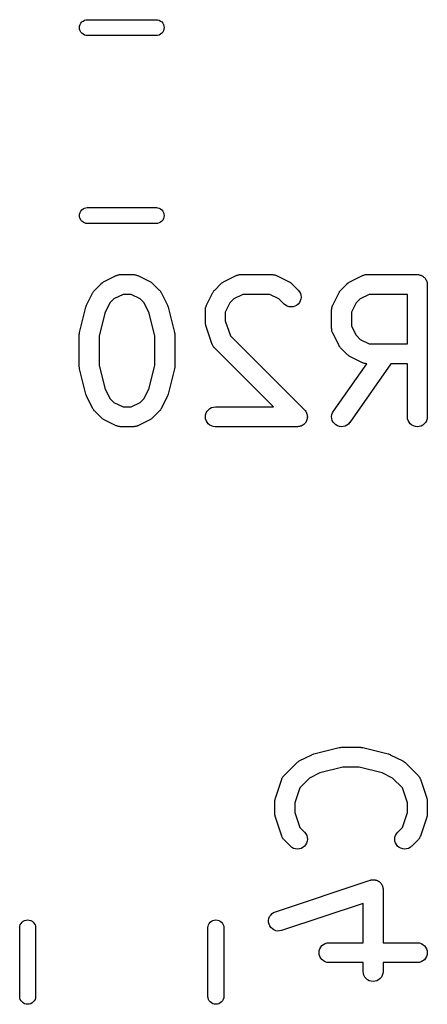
# Model space of a CAD drawing. Extents: x 0.77 to 5.19, y -2.29 to -0.61.
# Tile 15 of 41: x 0.77 to 0.89, y -1.01 to -0.72. Entities that reach past the tile are written whole.
import ezdxf

# ---------------------------------------------------------------- set-up
doc = ezdxf.new("R2010")
doc.units = 0
doc.header["$MEASUREMENT"] = 0
doc.layers.add('BLACK', color=7, linetype='CONTINUOUS')

msp = doc.modelspace()

# ---------------------------------------------------------------- linework, layer by layer
at = {"layer": 'BLACK', "linetype": 'CONTINUOUS'}
for p, q in [((0.787846, -0.720729), (0.788141, -0.720369)), ((0.788141, -0.720369), (0.788501, -0.720074)), ((0.788501, -0.720074), (0.788911, -0.719854)), ((0.788911, -0.719854), (0.789357, -0.719719)), ((0.789357, -0.719719), (0.789704, -0.719685)), ((0.789704, -0.719685), (0.810296, -0.719685)), ((0.810296, -0.719685), (0.810643, -0.719719)), ((0.810643, -0.719719), (0.811089, -0.719854)), ((0.811089, -0.719854), (0.811499, -0.720074)), ((0.811499, -0.720074), (0.811859, -0.720369)), ((0.811859, -0.720369), (0.812154, -0.720729)), ((0.787446, -0.722047), (0.787492, -0.721584)), ((0.787492, -0.72251), (0.787446, -0.722047)), ((0.787492, -0.721584), (0.787627, -0.721139)), ((0.787627, -0.722956), (0.787492, -0.72251)), ((0.787627, -0.721139), (0.787846, -0.720729)), ((0.787846, -0.723366), (0.787627, -0.722956)), ((0.788141, -0.723726), (0.787846, -0.723366)), ((0.812154, -0.723366), (0.811859, -0.723726)), ((0.812154, -0.720729), (0.812373, -0.721139)), ((0.812373, -0.722956), (0.812154, -0.723366)), ((0.812373, -0.721139), (0.812508, -0.721584)), ((0.812508, -0.72251), (0.812373, -0.722956)), ((0.812508, -0.721584), (0.812554, -0.722047)), ((0.812554, -0.722047), (0.812508, -0.72251)), ((0.788501, -0.724021), (0.788141, -0.723726)), ((0.788911, -0.72424), (0.788501, -0.724021)), ((0.789357, -0.724375), (0.788911, -0.72424)), ((0.789704, -0.724409), (0.789357, -0.724375)), ((0.810296, -0.724409), (0.789704, -0.724409)), ((0.810643, -0.724375), (0.810296, -0.724409)), ((0.811089, -0.72424), (0.810643, -0.724375)), ((0.811499, -0.724021), (0.811089, -0.72424)), ((0.811859, -0.723726), (0.811499, -0.724021)), ((0.788141, -0.776274), (0.788501, -0.775979)), ((0.788501, -0.775979), (0.788911, -0.77576)), ((0.788911, -0.77576), (0.789357, -0.775625)), ((0.789357, -0.775625), (0.789704, -0.775591)), ((0.789704, -0.775591), (0.810296, -0.775591)), ((0.810296, -0.775591), (0.810643, -0.775625)), ((0.810643, -0.775625), (0.811089, -0.77576)), ((0.811089, -0.77576), (0.811499, -0.775979)), ((0.811499, -0.775979), (0.811859, -0.776274)), ((0.787446, -0.777953), (0.787492, -0.77749)), ((0.787492, -0.778416), (0.787446, -0.777953)), ((0.787492, -0.77749), (0.787627, -0.777044)), ((0.787627, -0.778861), (0.787492, -0.778416)), ((0.787627, -0.777044), (0.787846, -0.776634)), ((0.787846, -0.779271), (0.787627, -0.778861)), ((0.787846, -0.776634), (0.788141, -0.776274)), ((0.811859, -0.776274), (0.812154, -0.776634)), ((0.812154, -0.776634), (0.812373, -0.777044)), ((0.812373, -0.778861), (0.812154, -0.779271)), ((0.812373, -0.777044), (0.812508, -0.77749)), ((0.812508, -0.778416), (0.812373, -0.778861)), ((0.812508, -0.77749), (0.812554, -0.777953)), ((0.812554, -0.777953), (0.812508, -0.778416)), ((0.788141, -0.779631), (0.787846, -0.779271)), ((0.788501, -0.779926), (0.788141, -0.779631)), ((0.788911, -0.780146), (0.788501, -0.779926)), ((0.789357, -0.780281), (0.788911, -0.780146)), ((0.789704, -0.780315), (0.789357, -0.780281)), ((0.810296, -0.780315), (0.789704, -0.780315)), ((0.810643, -0.780281), (0.810296, -0.780315)), ((0.811089, -0.780146), (0.810643, -0.780281)), ((0.811499, -0.779926), (0.811089, -0.780146)), ((0.811859, -0.779631), (0.811499, -0.779926)), ((0.812154, -0.779271), (0.811859, -0.779631)), ((0.794622, -0.797674), (0.798372, -0.795799)), ((0.798372, -0.795799), (0.798409, -0.795781)), ((0.798409, -0.795781), (0.798491, -0.795751)), ((0.798491, -0.795751), (0.798567, -0.79571)), ((0.798567, -0.79571), (0.798761, -0.795652)), ((0.798761, -0.795652), (0.79895, -0.795582)), ((0.79895, -0.795582), (0.799036, -0.795569)), ((0.799036, -0.795569), (0.799119, -0.795544)), ((0.799119, -0.795544), (0.79932, -0.795524)), ((0.79932, -0.795524), (0.799519, -0.795492)), ((0.799519, -0.795492), (0.799606, -0.795496)), ((0.799606, -0.795496), (0.799693, -0.795487)), ((0.799693, -0.795487), (0.803442, -0.795487)), ((0.803442, -0.795487), (0.803483, -0.795488)), ((0.803483, -0.795488), (0.80357, -0.795497)), ((0.80357, -0.795497), (0.803657, -0.795495)), ((0.803657, -0.795495), (0.803856, -0.795529)), ((0.803856, -0.795529), (0.804056, -0.795552)), ((0.804056, -0.795552), (0.804139, -0.795578)), ((0.804139, -0.795578), (0.804224, -0.795593)), ((0.804224, -0.795593), (0.804413, -0.795665)), ((0.804413, -0.795665), (0.804605, -0.795726)), ((0.804605, -0.795726), (0.804681, -0.795768)), ((0.804681, -0.795768), (0.804763, -0.795799)), ((0.804763, -0.795799), (0.808512, -0.797674)), ((0.830243, -0.797674), (0.833993, -0.795799)), ((0.833993, -0.795799), (0.83403, -0.795781)), ((0.83403, -0.795781), (0.834111, -0.795751)), ((0.834111, -0.795751), (0.834188, -0.79571)), ((0.834188, -0.79571), (0.834381, -0.795652)), ((0.834381, -0.795652), (0.83457, -0.795582)), ((0.83457, -0.795582), (0.834656, -0.795569)), ((0.834656, -0.795569), (0.83474, -0.795544)), ((0.83474, -0.795544), (0.834941, -0.795524)), ((0.834941, -0.795524), (0.83514, -0.795492)), ((0.83514, -0.795492), (0.835227, -0.795496)), ((0.835227, -0.795496), (0.835313, -0.795487)), ((0.835313, -0.795487), (0.844687, -0.795487)), ((0.844687, -0.795487), (0.844728, -0.795488)), ((0.844728, -0.795488), (0.844815, -0.795497)), ((0.844815, -0.795497), (0.844901, -0.795495)), ((0.844901, -0.795495), (0.8451, -0.795529)), ((0.8451, -0.795529), (0.845301, -0.795552)), ((0.845301, -0.795552), (0.845383, -0.795578)), ((0.845383, -0.795578), (0.845469, -0.795593)), ((0.845469, -0.795593), (0.845658, -0.795665)), ((0.845658, -0.795665), (0.84585, -0.795726)), ((0.84585, -0.795726), (0.845926, -0.795768)), ((0.845926, -0.795768), (0.846007, -0.795799)), ((0.846007, -0.795799), (0.849757, -0.797674)), ((0.867738, -0.797674), (0.871488, -0.795799)), ((0.871488, -0.795799), (0.871525, -0.795781)), ((0.871525, -0.795781), (0.871607, -0.795751)), ((0.871607, -0.795751), (0.871683, -0.79571)), ((0.871683, -0.79571), (0.871876, -0.795652)), ((0.871876, -0.795652), (0.872066, -0.795582)), ((0.872066, -0.795582), (0.872151, -0.795569)), ((0.872151, -0.795569), (0.872235, -0.795544)), ((0.872235, -0.795544), (0.872436, -0.795524)), ((0.872436, -0.795524), (0.872635, -0.795492)), ((0.872635, -0.795492), (0.872722, -0.795496)), ((0.872722, -0.795496), (0.872808, -0.795487)), ((0.872808, -0.795487), (0.887806, -0.795487)), ((0.887806, -0.795487), (0.887827, -0.795488)), ((0.887827, -0.795488), (0.887827, -0.795487)), ((0.887827, -0.795487), (0.887828, -0.795488)), ((0.887828, -0.795488), (0.887848, -0.795488)), ((0.887848, -0.795488), (0.888125, -0.795519)), ((0.888125, -0.795519), (0.8884, -0.795548)), ((0.8884, -0.795548), (0.88841, -0.795551)), ((0.88841, -0.795551), (0.88842, -0.795552)), ((0.88842, -0.795552), (0.888684, -0.795636)), ((0.888684, -0.795636), (0.888951, -0.795718)), ((0.888951, -0.795718), (0.88896, -0.795723)), ((0.88896, -0.795723), (0.88897, -0.795726)), ((0.88897, -0.795726), (0.889214, -0.795861)), ((0.889214, -0.795861), (0.889458, -0.795992)), ((0.889458, -0.795992), (0.889466, -0.795999)), ((0.889466, -0.795999), (0.889475, -0.796004)), ((0.889475, -0.796004), (0.889688, -0.796183)), ((0.889688, -0.796183), (0.889902, -0.79636)), ((0.889902, -0.79636), (0.889908, -0.796368)), ((0.889908, -0.796368), (0.889916, -0.796374)), ((0.889916, -0.796374), (0.890089, -0.796589)), ((0.890089, -0.796589), (0.890266, -0.796806)), ((0.79198, -0.800102), (0.793855, -0.798227)), ((0.793855, -0.798227), (0.793884, -0.798198)), ((0.793884, -0.798198), (0.794014, -0.798095)), ((0.794014, -0.798095), (0.794135, -0.797981)), ((0.794135, -0.797981), (0.794239, -0.797915)), ((0.794239, -0.797915), (0.794335, -0.797839)), ((0.794335, -0.797839), (0.794482, -0.797762)), ((0.794482, -0.797762), (0.794622, -0.797674)), ((0.808512, -0.797674), (0.808549, -0.797693)), ((0.808549, -0.797693), (0.808688, -0.797783)), ((0.808688, -0.797783), (0.808834, -0.797861)), ((0.808834, -0.797861), (0.808929, -0.797939)), ((0.808929, -0.797939), (0.809032, -0.798006)), ((0.809032, -0.798006), (0.809151, -0.798122)), ((0.809151, -0.798122), (0.809279, -0.798227)), ((0.809279, -0.798227), (0.811154, -0.800102)), ((0.827601, -0.800102), (0.829476, -0.798227)), ((0.829476, -0.798227), (0.829505, -0.798198)), ((0.829505, -0.798198), (0.829635, -0.798095)), ((0.829635, -0.798095), (0.829755, -0.797981)), ((0.829755, -0.797981), (0.829859, -0.797915)), ((0.829859, -0.797915), (0.829955, -0.797839)), ((0.829955, -0.797839), (0.830102, -0.797762)), ((0.830102, -0.797762), (0.830243, -0.797674)), ((0.849757, -0.797674), (0.849794, -0.797693)), ((0.849794, -0.797693), (0.849933, -0.797783)), ((0.849933, -0.797783), (0.850079, -0.797861)), ((0.850079, -0.797861), (0.850174, -0.797939)), ((0.850174, -0.797939), (0.850277, -0.798006)), ((0.850277, -0.798006), (0.850396, -0.798122)), ((0.850396, -0.798122), (0.850524, -0.798227)), ((0.850524, -0.798227), (0.852399, -0.800102)), ((0.865096, -0.800102), (0.866971, -0.798227)), ((0.866971, -0.798227), (0.867, -0.798198)), ((0.867, -0.798198), (0.86713, -0.798095)), ((0.86713, -0.798095), (0.86725, -0.797981)), ((0.86725, -0.797981), (0.867355, -0.797915)), ((0.867355, -0.797915), (0.867451, -0.797839)), ((0.867451, -0.797839), (0.867598, -0.797762)), ((0.867598, -0.797762), (0.867738, -0.797674)), ((0.890266, -0.796806), (0.890271, -0.796815)), ((0.890271, -0.796815), (0.890277, -0.796823)), ((0.890277, -0.796823), (0.890406, -0.797069)), ((0.890406, -0.797069), (0.890536, -0.797315)), ((0.890536, -0.797315), (0.890539, -0.797325)), ((0.890539, -0.797325), (0.890544, -0.797334)), ((0.890544, -0.797334), (0.890623, -0.797601)), ((0.890623, -0.797601), (0.890703, -0.797867)), ((0.890703, -0.797867), (0.890704, -0.797877)), ((0.890704, -0.797877), (0.890707, -0.797887)), ((0.890707, -0.797887), (0.890732, -0.798162)), ((0.890732, -0.798162), (0.890759, -0.79844)), ((0.890759, -0.79844), (0.890759, -0.83781)), ((0.789552, -0.804619), (0.791427, -0.800869)), ((0.791427, -0.800869), (0.791446, -0.800832)), ((0.791446, -0.800832), (0.791536, -0.800693)), ((0.791536, -0.800693), (0.791615, -0.800547)), ((0.791615, -0.800547), (0.791693, -0.800452)), ((0.791693, -0.800452), (0.791759, -0.800349)), ((0.791759, -0.800349), (0.791875, -0.80023)), ((0.791875, -0.80023), (0.79198, -0.800102)), ((0.80039, -0.801393), (0.797692, -0.802742)), ((0.802745, -0.801393), (0.80039, -0.801393)), ((0.805442, -0.802742), (0.802745, -0.801393)), ((0.811154, -0.800102), (0.811183, -0.800131)), ((0.811183, -0.800131), (0.811287, -0.800261)), ((0.811287, -0.800261), (0.811401, -0.800381)), ((0.811401, -0.800381), (0.811466, -0.800486)), ((0.811466, -0.800486), (0.811543, -0.800582)), ((0.811543, -0.800582), (0.811619, -0.800729)), ((0.811619, -0.800729), (0.811707, -0.800869)), ((0.811707, -0.800869), (0.813582, -0.804619)), ((0.825173, -0.804619), (0.827048, -0.800869)), ((0.827048, -0.800869), (0.827066, -0.800832)), ((0.827066, -0.800832), (0.827157, -0.800693)), ((0.827157, -0.800693), (0.827235, -0.800547)), ((0.827235, -0.800547), (0.827313, -0.800452)), ((0.827313, -0.800452), (0.82738, -0.800349)), ((0.82738, -0.800349), (0.827496, -0.80023)), ((0.827496, -0.80023), (0.827601, -0.800102)), ((0.83601, -0.801393), (0.833313, -0.802742)), ((0.84399, -0.801393), (0.83601, -0.801393)), ((0.846687, -0.802742), (0.84399, -0.801393)), ((0.852399, -0.800102), (0.852428, -0.800131)), ((0.852428, -0.800131), (0.852788, -0.800582)), ((0.852788, -0.800582), (0.853053, -0.801093)), ((0.853053, -0.801093), (0.853214, -0.801647)), ((0.853264, -0.802221), (0.853201, -0.802794)), ((0.853214, -0.801647), (0.853264, -0.802221)), ((0.862668, -0.804619), (0.864543, -0.800869)), ((0.864543, -0.800869), (0.864562, -0.800832)), ((0.864562, -0.800832), (0.864652, -0.800693)), ((0.864652, -0.800693), (0.86473, -0.800547)), ((0.86473, -0.800547), (0.864808, -0.800452)), ((0.864808, -0.800452), (0.864875, -0.800349)), ((0.864875, -0.800349), (0.864991, -0.80023)), ((0.864991, -0.80023), (0.865096, -0.800102)), ((0.873505, -0.801393), (0.870808, -0.802742)), ((0.884854, -0.801393), (0.873505, -0.801393)), ((0.884854, -0.81611), (0.884854, -0.801393)), ((0.787454, -0.812722), (0.789329, -0.805223)), ((0.789329, -0.805223), (0.789339, -0.805183)), ((0.789339, -0.805183), (0.789344, -0.80517)), ((0.789344, -0.80517), (0.789346, -0.805157)), ((0.789346, -0.805157), (0.789445, -0.8049)), ((0.789445, -0.8049), (0.78954, -0.804643)), ((0.78954, -0.804643), (0.789548, -0.804632)), ((0.789548, -0.804632), (0.789552, -0.804619)), ((0.796495, -0.803939), (0.794979, -0.80697)), ((0.797692, -0.802742), (0.796495, -0.803939)), ((0.80664, -0.803939), (0.805442, -0.802742)), ((0.808155, -0.80697), (0.80664, -0.803939)), ((0.813582, -0.804619), (0.8136, -0.804656)), ((0.8136, -0.804656), (0.813605, -0.804669)), ((0.813605, -0.804669), (0.813612, -0.80468)), ((0.813612, -0.80468), (0.813705, -0.80494)), ((0.813705, -0.80494), (0.813799, -0.805197)), ((0.813799, -0.805197), (0.813801, -0.80521)), ((0.813801, -0.80521), (0.813806, -0.805223)), ((0.813806, -0.805223), (0.81568, -0.812722)), ((0.824903, -0.805526), (0.824926, -0.805325)), ((0.824926, -0.805325), (0.824952, -0.805243)), ((0.824952, -0.805243), (0.824967, -0.805157)), ((0.824967, -0.805157), (0.825039, -0.804968)), ((0.825039, -0.804968), (0.8251, -0.804776)), ((0.8251, -0.804776), (0.825142, -0.8047)), ((0.825142, -0.8047), (0.825173, -0.804619)), ((0.832116, -0.803939), (0.830767, -0.806636)), ((0.833313, -0.802742), (0.832116, -0.803939)), ((0.848223, -0.804278), (0.846687, -0.802742)), ((0.848669, -0.804643), (0.848223, -0.804278)), ((0.849176, -0.804916), (0.848669, -0.804643)), ((0.849728, -0.805084), (0.849176, -0.804916)), ((0.850301, -0.805142), (0.849728, -0.805084)), ((0.850875, -0.805088), (0.850301, -0.805142)), ((0.851427, -0.804924), (0.850875, -0.805088)), ((0.851937, -0.804655), (0.851427, -0.804924)), ((0.852384, -0.804292), (0.851937, -0.804655)), ((0.852753, -0.803849), (0.852384, -0.804292)), ((0.853029, -0.803343), (0.852753, -0.803849)), ((0.853201, -0.802794), (0.853029, -0.803343)), ((0.862399, -0.805526), (0.862421, -0.805325)), ((0.862421, -0.805325), (0.862447, -0.805243)), ((0.862447, -0.805243), (0.862462, -0.805157)), ((0.862462, -0.805157), (0.862534, -0.804968)), ((0.862534, -0.804968), (0.862595, -0.804776)), ((0.862595, -0.804776), (0.862637, -0.8047)), ((0.862637, -0.8047), (0.862668, -0.804619)), ((0.869611, -0.803939), (0.868262, -0.806636)), ((0.870808, -0.802742), (0.869611, -0.803939)), ((0.794979, -0.80697), (0.793271, -0.813802)), ((0.809863, -0.813802), (0.808155, -0.80697)), ((0.824861, -0.805939), (0.824862, -0.805898)), ((0.824861, -0.809689), (0.824861, -0.805939)), ((0.824862, -0.805898), (0.824871, -0.805812)), ((0.824869, -0.805725), (0.824903, -0.805526)), ((0.824871, -0.805812), (0.824869, -0.805725)), ((0.830767, -0.806636), (0.830767, -0.80921)), ((0.862357, -0.805898), (0.862367, -0.805812)), ((0.862357, -0.805939), (0.862357, -0.805898)), ((0.862357, -0.811564), (0.862357, -0.805939)), ((0.862364, -0.805725), (0.862399, -0.805526)), ((0.862367, -0.805812), (0.862364, -0.805725)), ((0.868262, -0.806636), (0.868262, -0.810866)), ((0.824877, -0.809854), (0.824861, -0.809689)), ((0.82488, -0.81002), (0.824877, -0.809854)), ((0.824905, -0.81014), (0.82488, -0.81002)), ((0.824917, -0.810262), (0.824905, -0.81014)), ((0.824965, -0.810421), (0.824917, -0.810262)), ((0.825, -0.810583), (0.824965, -0.810421)), ((0.825013, -0.810623), (0.825, -0.810583)), ((0.826888, -0.816247), (0.825013, -0.810623)), ((0.830767, -0.80921), (0.83227, -0.813718)), ((0.868262, -0.810866), (0.869611, -0.813564)), ((0.787366, -0.813397), (0.787372, -0.813345)), ((0.787366, -0.813438), (0.787366, -0.813397)), ((0.787366, -0.822812), (0.787366, -0.813438)), ((0.78737, -0.813292), (0.787404, -0.813058)), ((0.787372, -0.813345), (0.78737, -0.813292)), ((0.787404, -0.813058), (0.78743, -0.812824)), ((0.78743, -0.812824), (0.787446, -0.812774)), ((0.787446, -0.812774), (0.787454, -0.812722)), ((0.793271, -0.813802), (0.793271, -0.822449)), ((0.809863, -0.822449), (0.809863, -0.813802)), ((0.81568, -0.812722), (0.81569, -0.812762)), ((0.81569, -0.812762), (0.815697, -0.812814)), ((0.815697, -0.812814), (0.815712, -0.812865)), ((0.815712, -0.812865), (0.815735, -0.8131)), ((0.815735, -0.8131), (0.815767, -0.813333)), ((0.815767, -0.813333), (0.815763, -0.813386)), ((0.815763, -0.813386), (0.815769, -0.813438)), ((0.815769, -0.813438), (0.815769, -0.822812)), ((0.83227, -0.813718), (0.854274, -0.835722)), ((0.862365, -0.81165), (0.862357, -0.811564)), ((0.862362, -0.811737), (0.862365, -0.81165)), ((0.862393, -0.811936), (0.862362, -0.811737)), ((0.862413, -0.812137), (0.862393, -0.811936)), ((0.862438, -0.812221), (0.862413, -0.812137)), ((0.862451, -0.812306), (0.862438, -0.812221)), ((0.862521, -0.812495), (0.862451, -0.812306)), ((0.862579, -0.812689), (0.862521, -0.812495)), ((0.86262, -0.812765), (0.862579, -0.812689)), ((0.86265, -0.812847), (0.86262, -0.812765)), ((0.862668, -0.812884), (0.86265, -0.812847)), ((0.864543, -0.816634), (0.862668, -0.812884)), ((0.869611, -0.813564), (0.870808, -0.814761)), ((0.826923, -0.816326), (0.826888, -0.816247)), ((0.826947, -0.81641), (0.826923, -0.816326)), ((0.82704, -0.816589), (0.826947, -0.81641)), ((0.827122, -0.816773), (0.82704, -0.816589)), ((0.827172, -0.816844), (0.827122, -0.816773)), ((0.827212, -0.816921), (0.827172, -0.816844)), ((0.827338, -0.817079), (0.827212, -0.816921)), ((0.827455, -0.817244), (0.827338, -0.817079)), ((0.864631, -0.816774), (0.864543, -0.816634)), ((0.864708, -0.816921), (0.864631, -0.816774)), ((0.864784, -0.817017), (0.864708, -0.816921)), ((0.86485, -0.817121), (0.864784, -0.817017)), ((0.870808, -0.814761), (0.873505, -0.81611)), ((0.873505, -0.81611), (0.884854, -0.81611)), ((0.827518, -0.817304), (0.827455, -0.817244)), ((0.827572, -0.817372), (0.827518, -0.817304)), ((0.827601, -0.817401), (0.827572, -0.817372)), ((0.845057, -0.834857), (0.827601, -0.817401)), ((0.864964, -0.817242), (0.86485, -0.817121)), ((0.865067, -0.817372), (0.864964, -0.817242)), ((0.865096, -0.817401), (0.865067, -0.817372)), ((0.866971, -0.819276), (0.865096, -0.817401)), ((0.867099, -0.819381), (0.866971, -0.819276)), ((0.867218, -0.819497), (0.867099, -0.819381)), ((0.867321, -0.819564), (0.867218, -0.819497)), ((0.867416, -0.819642), (0.867321, -0.819564)), ((0.867562, -0.81972), (0.867416, -0.819642)), ((0.867702, -0.81981), (0.867562, -0.81972)), ((0.867738, -0.819829), (0.867702, -0.81981)), ((0.871488, -0.821704), (0.867738, -0.819829)), ((0.787371, -0.822865), (0.787366, -0.822812)), ((0.787368, -0.822917), (0.787371, -0.822865)), ((0.787399, -0.82315), (0.787368, -0.822917)), ((0.793271, -0.822449), (0.794979, -0.829281)), ((0.808155, -0.829281), (0.809863, -0.822449)), ((0.815768, -0.822853), (0.815762, -0.822906)), ((0.815762, -0.822906), (0.815765, -0.822958)), ((0.815769, -0.822812), (0.815768, -0.822853)), ((0.86289, -0.836117), (0.872762, -0.822014)), ((0.87997, -0.822015), (0.867728, -0.839504)), ((0.871569, -0.821735), (0.871488, -0.821704)), ((0.871645, -0.821777), (0.871569, -0.821735)), ((0.871837, -0.821837), (0.871645, -0.821777)), ((0.872026, -0.82191), (0.871837, -0.821837)), ((0.872112, -0.821925), (0.872026, -0.82191)), ((0.872194, -0.821951), (0.872112, -0.821925)), ((0.872395, -0.821973), (0.872194, -0.821951)), ((0.872594, -0.822008), (0.872395, -0.821973)), ((0.872681, -0.822005), (0.872594, -0.822008)), ((0.872762, -0.822014), (0.872681, -0.822005)), ((0.884854, -0.822015), (0.87997, -0.822015)), ((0.884854, -0.83781), (0.884854, -0.822015)), ((0.787422, -0.823386), (0.787399, -0.82315)), ((0.787437, -0.823436), (0.787422, -0.823386)), ((0.787444, -0.823488), (0.787437, -0.823436)), ((0.787454, -0.823528), (0.787444, -0.823488)), ((0.789329, -0.831027), (0.787454, -0.823528)), ((0.81568, -0.823528), (0.813806, -0.831027)), ((0.815688, -0.823476), (0.81568, -0.823528)), ((0.815704, -0.823426), (0.815688, -0.823476)), ((0.81573, -0.823192), (0.815704, -0.823426)), ((0.815765, -0.822958), (0.81573, -0.823192)), ((0.789334, -0.83104), (0.789329, -0.831027)), ((0.789336, -0.831054), (0.789334, -0.83104)), ((0.789429, -0.831309), (0.789336, -0.831054)), ((0.789523, -0.83157), (0.789429, -0.831309)), ((0.78953, -0.831582), (0.789523, -0.83157)), ((0.789534, -0.831595), (0.78953, -0.831582)), ((0.789552, -0.831632), (0.789534, -0.831595)), ((0.791427, -0.835381), (0.789552, -0.831632)), ((0.794979, -0.829281), (0.796495, -0.832312)), ((0.80664, -0.832312), (0.808155, -0.829281)), ((0.813582, -0.831632), (0.811707, -0.835381)), ((0.813587, -0.831619), (0.813582, -0.831632)), ((0.813594, -0.831607), (0.813587, -0.831619)), ((0.81369, -0.831351), (0.813594, -0.831607)), ((0.813788, -0.831094), (0.81369, -0.831351)), ((0.813791, -0.83108), (0.813788, -0.831094)), ((0.813795, -0.831067), (0.813791, -0.83108)), ((0.813806, -0.831027), (0.813795, -0.831067)), ((0.796495, -0.832312), (0.797692, -0.833509)), ((0.797692, -0.833509), (0.80039, -0.834857)), ((0.802745, -0.834857), (0.805442, -0.833509)), ((0.805442, -0.833509), (0.80664, -0.832312)), ((0.791516, -0.835522), (0.791427, -0.835381)), ((0.791592, -0.835669), (0.791516, -0.835522)), ((0.791668, -0.835765), (0.791592, -0.835669)), ((0.791734, -0.835869), (0.791668, -0.835765)), ((0.791848, -0.83599), (0.791734, -0.835869)), ((0.791951, -0.836119), (0.791848, -0.83599)), ((0.79198, -0.836149), (0.791951, -0.836119)), ((0.793855, -0.838023), (0.79198, -0.836149)), ((0.80039, -0.834857), (0.802745, -0.834857)), ((0.811154, -0.836149), (0.809279, -0.838023)), ((0.81126, -0.83602), (0.811154, -0.836149)), ((0.811375, -0.835901), (0.81126, -0.83602)), ((0.811442, -0.835798), (0.811375, -0.835901)), ((0.81152, -0.835703), (0.811442, -0.835798)), ((0.811598, -0.835557), (0.81152, -0.835703)), ((0.811689, -0.835418), (0.811598, -0.835557)), ((0.811707, -0.835381), (0.811689, -0.835418)), ((0.824861, -0.83779), (0.824922, -0.837216)), ((0.824922, -0.837216), (0.825092, -0.836666)), ((0.825092, -0.836666), (0.825366, -0.836159)), ((0.825366, -0.836159), (0.825733, -0.835715)), ((0.825733, -0.835715), (0.82618, -0.835351)), ((0.82618, -0.835351), (0.826689, -0.83508)), ((0.826689, -0.83508), (0.82724, -0.834914)), ((0.82724, -0.834914), (0.827814, -0.834857)), ((0.827814, -0.834857), (0.845057, -0.834857)), ((0.854274, -0.835722), (0.854295, -0.835744)), ((0.854295, -0.835744), (0.854296, -0.835744)), ((0.854296, -0.835744), (0.854296, -0.835745)), ((0.854296, -0.835745), (0.854303, -0.835752)), ((0.854303, -0.835752), (0.854481, -0.835975)), ((0.854481, -0.835975), (0.854657, -0.836193)), ((0.854657, -0.836193), (0.854659, -0.836198)), ((0.854659, -0.836198), (0.854662, -0.836202)), ((0.854662, -0.836202), (0.854791, -0.836451)), ((0.854791, -0.836451), (0.854924, -0.836704)), ((0.854924, -0.836704), (0.854925, -0.836709)), ((0.854925, -0.836709), (0.854928, -0.836714)), ((0.854928, -0.836714), (0.855006, -0.836984)), ((0.855006, -0.836984), (0.855086, -0.837257)), ((0.855086, -0.837257), (0.855087, -0.837262)), ((0.855087, -0.837262), (0.855088, -0.837267)), ((0.855088, -0.837267), (0.855113, -0.837553)), ((0.855113, -0.837553), (0.855139, -0.837831)), ((0.862357, -0.837739), (0.862428, -0.837166)), ((0.862428, -0.837166), (0.862607, -0.836619)), ((0.862607, -0.836619), (0.86289, -0.836117)), ((0.793983, -0.838129), (0.793855, -0.838023)), ((0.794102, -0.838244), (0.793983, -0.838129)), ((0.794205, -0.838311), (0.794102, -0.838244)), ((0.7943, -0.838389), (0.794205, -0.838311)), ((0.794446, -0.838467), (0.7943, -0.838389)), ((0.794586, -0.838558), (0.794446, -0.838467)), ((0.794622, -0.838576), (0.794586, -0.838558)), ((0.798372, -0.840451), (0.794622, -0.838576)), ((0.798453, -0.840482), (0.798372, -0.840451)), ((0.798529, -0.840524), (0.798453, -0.840482)), ((0.804644, -0.840499), (0.804567, -0.84054)), ((0.804726, -0.840469), (0.804644, -0.840499)), ((0.804763, -0.840451), (0.804726, -0.840469)), ((0.808512, -0.838576), (0.804763, -0.840451)), ((0.808653, -0.838488), (0.808512, -0.838576)), ((0.8088, -0.838412), (0.808653, -0.838488)), ((0.808896, -0.838335), (0.8088, -0.838412)), ((0.809, -0.83827), (0.808896, -0.838335)), ((0.809121, -0.838156), (0.809, -0.83827)), ((0.80925, -0.838052), (0.809121, -0.838156)), ((0.809279, -0.838023), (0.80925, -0.838052)), ((0.824914, -0.838364), (0.824861, -0.83779)), ((0.825076, -0.838916), (0.824914, -0.838364)), ((0.825343, -0.839427), (0.825076, -0.838916)), ((0.825704, -0.839876), (0.825343, -0.839427)), ((0.826146, -0.840247), (0.825704, -0.839876)), ((0.826651, -0.840524), (0.826146, -0.840247)), ((0.853559, -0.840408), (0.853311, -0.84054)), ((0.853811, -0.840275), (0.853559, -0.840408)), ((0.853815, -0.840272), (0.853811, -0.840275)), ((0.85382, -0.84027), (0.853815, -0.840272)), ((0.854043, -0.840088), (0.85382, -0.84027)), ((0.854259, -0.839913), (0.854043, -0.840088)), ((0.854262, -0.839909), (0.854259, -0.839913)), ((0.854267, -0.839905), (0.854262, -0.839909)), ((0.85445, -0.839684), (0.854267, -0.839905)), ((0.854628, -0.83947), (0.85445, -0.839684)), ((0.854631, -0.839465), (0.854628, -0.83947)), ((0.854634, -0.839461), (0.854631, -0.839465)), ((0.854769, -0.839211), (0.854634, -0.839461)), ((0.854904, -0.838964), (0.854769, -0.839211)), ((0.854906, -0.838959), (0.854904, -0.838964)), ((0.854908, -0.838954), (0.854906, -0.838959)), ((0.854994, -0.838677), (0.854908, -0.838954)), ((0.855076, -0.838414), (0.854994, -0.838677)), ((0.855077, -0.838409), (0.855076, -0.838414)), ((0.855078, -0.838404), (0.855077, -0.838409)), ((0.855108, -0.838119), (0.855078, -0.838404)), ((0.855139, -0.837841), (0.855108, -0.838119)), ((0.855139, -0.837831), (0.855138, -0.837836)), ((0.855138, -0.837836), (0.855139, -0.837841)), ((0.8624, -0.838313), (0.862357, -0.837739)), ((0.862553, -0.838869), (0.8624, -0.838313)), ((0.862811, -0.839384), (0.862553, -0.838869)), ((0.863164, -0.839839), (0.862811, -0.839384)), ((0.863599, -0.840217), (0.863164, -0.839839)), ((0.864099, -0.840504), (0.863599, -0.840217)), ((0.864645, -0.840687), (0.864099, -0.840504)), ((0.866866, -0.84032), (0.866349, -0.840574)), ((0.867323, -0.839969), (0.866866, -0.84032)), ((0.867704, -0.839537), (0.867323, -0.839969)), ((0.867728, -0.839504), (0.867704, -0.839537)), ((0.88491, -0.838384), (0.884854, -0.83781)), ((0.885077, -0.838935), (0.88491, -0.838384)), ((0.885347, -0.839444), (0.885077, -0.838935)), ((0.885711, -0.839891), (0.885347, -0.839444)), ((0.886155, -0.840258), (0.885711, -0.839891)), ((0.886662, -0.840532), (0.886155, -0.840258)), ((0.889423, -0.840281), (0.888913, -0.840548)), ((0.889872, -0.83992), (0.889423, -0.840281)), ((0.890243, -0.839478), (0.889872, -0.83992)), ((0.89052, -0.838973), (0.890243, -0.839478)), ((0.890695, -0.838424), (0.89052, -0.838973)), ((0.890759, -0.837851), (0.890695, -0.838424)), ((0.890759, -0.83781), (0.890759, -0.837851)), ((0.798721, -0.840585), (0.798529, -0.840524)), ((0.79891, -0.840657), (0.798721, -0.840585)), ((0.798996, -0.840672), (0.79891, -0.840657)), ((0.799079, -0.840698), (0.798996, -0.840672)), ((0.799279, -0.840721), (0.799079, -0.840698)), ((0.799478, -0.840755), (0.799279, -0.840721)), ((0.799565, -0.840753), (0.799478, -0.840755)), ((0.799651, -0.840763), (0.799565, -0.840753)), ((0.799693, -0.840763), (0.799651, -0.840763)), ((0.803442, -0.840763), (0.799693, -0.840763)), ((0.803528, -0.840755), (0.803442, -0.840763)), ((0.803615, -0.840758), (0.803528, -0.840755)), ((0.803814, -0.840726), (0.803615, -0.840758)), ((0.804016, -0.840707), (0.803814, -0.840726)), ((0.804099, -0.840682), (0.804016, -0.840707)), ((0.804185, -0.840668), (0.804099, -0.840682)), ((0.804374, -0.840599), (0.804185, -0.840668)), ((0.804567, -0.84054), (0.804374, -0.840599)), ((0.8272, -0.840698), (0.826651, -0.840524)), ((0.827773, -0.840763), (0.8272, -0.840698)), ((0.827814, -0.840763), (0.827773, -0.840763)), ((0.852186, -0.840763), (0.827814, -0.840763)), ((0.852467, -0.840735), (0.852186, -0.840763)), ((0.852749, -0.840709), (0.852467, -0.840735)), ((0.852754, -0.840707), (0.852749, -0.840709)), ((0.852759, -0.840707), (0.852754, -0.840707)), ((0.853029, -0.840625), (0.852759, -0.840707)), ((0.853302, -0.840544), (0.853029, -0.840625)), ((0.853306, -0.840542), (0.853302, -0.840544)), ((0.853311, -0.84054), (0.853306, -0.840542)), ((0.865217, -0.840762), (0.864645, -0.840687)), ((0.865792, -0.840723), (0.865217, -0.840762)), ((0.866349, -0.840574), (0.865792, -0.840723)), ((0.887213, -0.840703), (0.886662, -0.840532)), ((0.887786, -0.840763), (0.887213, -0.840703)), ((0.88836, -0.840711), (0.887786, -0.840763)), ((0.888913, -0.840548), (0.88836, -0.840711)), ((0.857098, -0.938076), (0.864597, -0.936202)), ((0.864597, -0.936202), (0.864637, -0.936192)), ((0.864637, -0.936192), (0.864689, -0.936185)), ((0.864689, -0.936185), (0.86474, -0.93617)), ((0.86474, -0.93617), (0.864975, -0.936147)), ((0.864975, -0.936147), (0.865208, -0.936115)), ((0.865208, -0.936115), (0.865261, -0.936119)), ((0.865261, -0.936119), (0.865313, -0.936114)), ((0.865313, -0.936114), (0.870937, -0.936114)), ((0.870937, -0.936114), (0.870979, -0.936114)), ((0.870979, -0.936114), (0.871031, -0.93612)), ((0.871031, -0.93612), (0.871083, -0.936117)), ((0.871083, -0.936117), (0.871317, -0.936152)), ((0.871317, -0.936152), (0.871551, -0.936178)), ((0.871551, -0.936178), (0.871601, -0.936194)), ((0.871601, -0.936194), (0.871654, -0.936202)), ((0.871654, -0.936202), (0.879153, -0.938076)), ((0.852744, -0.940175), (0.856494, -0.9383)), ((0.856494, -0.9383), (0.85653, -0.938282)), ((0.85653, -0.938282), (0.856543, -0.938277)), ((0.856543, -0.938277), (0.856555, -0.93827)), ((0.856555, -0.93827), (0.856815, -0.938178)), ((0.856815, -0.938178), (0.857071, -0.938083)), ((0.857071, -0.938083), (0.857085, -0.938081)), ((0.857085, -0.938081), (0.857098, -0.938076)), ((0.879153, -0.938076), (0.879192, -0.938087)), ((0.879192, -0.938087), (0.879205, -0.938092)), ((0.879205, -0.938092), (0.879219, -0.938094)), ((0.879219, -0.938094), (0.879475, -0.938192)), ((0.879475, -0.938192), (0.879732, -0.938288)), ((0.879732, -0.938288), (0.879744, -0.938295)), ((0.879744, -0.938295), (0.879757, -0.9383)), ((0.879757, -0.9383), (0.883506, -0.940175)), ((0.848227, -0.944477), (0.851977, -0.940728)), ((0.851977, -0.940728), (0.852006, -0.940699)), ((0.852006, -0.940699), (0.852136, -0.940596)), ((0.852136, -0.940596), (0.852256, -0.940482)), ((0.852256, -0.940482), (0.85236, -0.940416)), ((0.85236, -0.940416), (0.852456, -0.940339)), ((0.852456, -0.940339), (0.852604, -0.940263)), ((0.852604, -0.940263), (0.852744, -0.940175)), ((0.865677, -0.942019), (0.858845, -0.943727)), ((0.870574, -0.942019), (0.865677, -0.942019)), ((0.877406, -0.943727), (0.870574, -0.942019)), ((0.883506, -0.940175), (0.883543, -0.940194)), ((0.883543, -0.940194), (0.883683, -0.940284)), ((0.883683, -0.940284), (0.883829, -0.940362)), ((0.883829, -0.940362), (0.883923, -0.94044)), ((0.883923, -0.94044), (0.884027, -0.940507)), ((0.884027, -0.940507), (0.884146, -0.940623)), ((0.884146, -0.940623), (0.884274, -0.940728)), ((0.884274, -0.940728), (0.888023, -0.944477)), ((0.845639, -0.951256), (0.847514, -0.945632)), ((0.847514, -0.945632), (0.847527, -0.945593)), ((0.847527, -0.945593), (0.847564, -0.945514)), ((0.847564, -0.945514), (0.847589, -0.945431)), ((0.847589, -0.945431), (0.847684, -0.945253)), ((0.847684, -0.945253), (0.847769, -0.94507)), ((0.847769, -0.94507), (0.84782, -0.944999)), ((0.84782, -0.944999), (0.847861, -0.944923)), ((0.847861, -0.944923), (0.847989, -0.944767)), ((0.847989, -0.944767), (0.848108, -0.944604)), ((0.848108, -0.944604), (0.848172, -0.944545)), ((0.848172, -0.944545), (0.848227, -0.944477)), ((0.855814, -0.945243), (0.852896, -0.94816)), ((0.858845, -0.943727), (0.855814, -0.945243)), ((0.880437, -0.945243), (0.877406, -0.943727)), ((0.883355, -0.94816), (0.880437, -0.945243)), ((0.888023, -0.944477), (0.888052, -0.944507)), ((0.888052, -0.944507), (0.888107, -0.944575)), ((0.888107, -0.944575), (0.88817, -0.944635)), ((0.88817, -0.944635), (0.888286, -0.9448)), ((0.888286, -0.9448), (0.888412, -0.944957)), ((0.888412, -0.944957), (0.888452, -0.945034)), ((0.888452, -0.945034), (0.888502, -0.945105)), ((0.888502, -0.945105), (0.888584, -0.94529)), ((0.888584, -0.94529), (0.888677, -0.945469)), ((0.888677, -0.945469), (0.888701, -0.945552)), ((0.888701, -0.945552), (0.888737, -0.945632)), ((0.888737, -0.945632), (0.890611, -0.951256)), ((0.852896, -0.94816), (0.851393, -0.952669)), ((0.884857, -0.952669), (0.883355, -0.94816)), ((0.845511, -0.951818), (0.845538, -0.951698)), ((0.845538, -0.951698), (0.845552, -0.951576)), ((0.845552, -0.951576), (0.845602, -0.951418)), ((0.845602, -0.951418), (0.845639, -0.951256)), ((0.890611, -0.951256), (0.890624, -0.951295)), ((0.890624, -0.951295), (0.890659, -0.951457)), ((0.890659, -0.951457), (0.890707, -0.951616)), ((0.890707, -0.951616), (0.890719, -0.951739)), ((0.890719, -0.951739), (0.890744, -0.951859)), ((0.845487, -0.95219), (0.845488, -0.952149)), ((0.845487, -0.955939), (0.845487, -0.95219)), ((0.845488, -0.952149), (0.845506, -0.951984)), ((0.845506, -0.951984), (0.845511, -0.951818)), ((0.851393, -0.952669), (0.851393, -0.95546)), ((0.884857, -0.95546), (0.884857, -0.952669)), ((0.890744, -0.951859), (0.890747, -0.952024)), ((0.890747, -0.952024), (0.890763, -0.95219)), ((0.890763, -0.95219), (0.890763, -0.955939)), ((0.845504, -0.956105), (0.845487, -0.955939)), ((0.845506, -0.95627), (0.845504, -0.956105)), ((0.845532, -0.95639), (0.845506, -0.95627)), ((0.845544, -0.956513), (0.845532, -0.95639)), ((0.845592, -0.956672), (0.845544, -0.956513)), ((0.845626, -0.956834), (0.845592, -0.956672)), ((0.845639, -0.956873), (0.845626, -0.956834)), ((0.847514, -0.962497), (0.845639, -0.956873)), ((0.851393, -0.95546), (0.852896, -0.959969)), ((0.883355, -0.959969), (0.884857, -0.95546)), ((0.890611, -0.956873), (0.888737, -0.962497)), ((0.890648, -0.956711), (0.890611, -0.956873)), ((0.890698, -0.956553), (0.890648, -0.956711)), ((0.890712, -0.956431), (0.890698, -0.956553)), ((0.890739, -0.956311), (0.890712, -0.956431)), ((0.890744, -0.956145), (0.890739, -0.956311)), ((0.890763, -0.95598), (0.890744, -0.956145)), ((0.890763, -0.955939), (0.890763, -0.95598)), ((0.852896, -0.959969), (0.854278, -0.96135)), ((0.881973, -0.96135), (0.883355, -0.959969)), ((0.847549, -0.962577), (0.847514, -0.962497)), ((0.847573, -0.96266), (0.847549, -0.962577)), ((0.847666, -0.962839), (0.847573, -0.96266)), ((0.847748, -0.963024), (0.847666, -0.962839)), ((0.847799, -0.963095), (0.847748, -0.963024)), ((0.847839, -0.963172), (0.847799, -0.963095)), ((0.847965, -0.96333), (0.847839, -0.963172)), ((0.848081, -0.963494), (0.847965, -0.96333)), ((0.848144, -0.963554), (0.848081, -0.963494)), ((0.854278, -0.96135), (0.854307, -0.96138)), ((0.854307, -0.96138), (0.854666, -0.96183)), ((0.854666, -0.96183), (0.854931, -0.962342)), ((0.854931, -0.962342), (0.855092, -0.962895)), ((0.855142, -0.963469), (0.85508, -0.964042)), ((0.855092, -0.962895), (0.855142, -0.963469)), ((0.881108, -0.963428), (0.881166, -0.962855)), ((0.881162, -0.964002), (0.881108, -0.963428)), ((0.881166, -0.962855), (0.881335, -0.962304)), ((0.881335, -0.962304), (0.881607, -0.961796)), ((0.881607, -0.961796), (0.881973, -0.96135)), ((0.888142, -0.963525), (0.888079, -0.963584)), ((0.888261, -0.963362), (0.888142, -0.963525)), ((0.888389, -0.963206), (0.888261, -0.963362)), ((0.88843, -0.963129), (0.888389, -0.963206)), ((0.888481, -0.963059), (0.88843, -0.963129)), ((0.888566, -0.962876), (0.888481, -0.963059)), ((0.888661, -0.962698), (0.888566, -0.962876)), ((0.888687, -0.962615), (0.888661, -0.962698)), ((0.888723, -0.962536), (0.888687, -0.962615)), ((0.888737, -0.962497), (0.888723, -0.962536)), ((0.848198, -0.963622), (0.848144, -0.963554)), ((0.848227, -0.963651), (0.848198, -0.963622)), ((0.850102, -0.965526), (0.848227, -0.963651)), ((0.850547, -0.965892), (0.850102, -0.965526)), ((0.851055, -0.966164), (0.850547, -0.965892)), ((0.851606, -0.966333), (0.851055, -0.966164)), ((0.852179, -0.966391), (0.851606, -0.966333)), ((0.852753, -0.966337), (0.852179, -0.966391)), ((0.853305, -0.966172), (0.852753, -0.966337)), ((0.853815, -0.965903), (0.853305, -0.966172)), ((0.854263, -0.965541), (0.853815, -0.965903)), ((0.854632, -0.965098), (0.854263, -0.965541)), ((0.854908, -0.964592), (0.854632, -0.965098)), ((0.85508, -0.964042), (0.854908, -0.964592)), ((0.881327, -0.964554), (0.881162, -0.964002)), ((0.881596, -0.965064), (0.881327, -0.964554)), ((0.881958, -0.965512), (0.881596, -0.965064)), ((0.882401, -0.965881), (0.881958, -0.965512)), ((0.882907, -0.966156), (0.882401, -0.965881)), ((0.883457, -0.966329), (0.882907, -0.966156)), ((0.88403, -0.966391), (0.883457, -0.966329)), ((0.884604, -0.966341), (0.88403, -0.966391)), ((0.885157, -0.96618), (0.884604, -0.966341)), ((0.885669, -0.965915), (0.885157, -0.96618)), ((0.886119, -0.965555), (0.885669, -0.965915)), ((0.886149, -0.965526), (0.886119, -0.965555)), ((0.888023, -0.963651), (0.886149, -0.965526)), ((0.888079, -0.963584), (0.888023, -0.963651)), ((0.845632, -0.985009), (0.873753, -0.975635)), ((0.873753, -0.975635), (0.873792, -0.975622)), ((0.873792, -0.975622), (0.873965, -0.975586)), ((0.873965, -0.975586), (0.874134, -0.975536)), ((0.874134, -0.975536), (0.874246, -0.975526)), ((0.874246, -0.975526), (0.874356, -0.975502)), ((0.874356, -0.975502), (0.874532, -0.9755)), ((0.874532, -0.9755), (0.874708, -0.975484)), ((0.874708, -0.975484), (0.874819, -0.975496)), ((0.874819, -0.975496), (0.874932, -0.975494)), ((0.874932, -0.975494), (0.875106, -0.975526)), ((0.875106, -0.975526), (0.875281, -0.975544)), ((0.875281, -0.975544), (0.875388, -0.975577)), ((0.875388, -0.975577), (0.875499, -0.975598)), ((0.875499, -0.975598), (0.875663, -0.975662)), ((0.875663, -0.975662), (0.875831, -0.975714)), ((0.875831, -0.975714), (0.87593, -0.975768)), ((0.87593, -0.975768), (0.876035, -0.975809)), ((0.876035, -0.975809), (0.876183, -0.975905)), ((0.876183, -0.975905), (0.876338, -0.975988)), ((0.876338, -0.975988), (0.876425, -0.97606)), ((0.876425, -0.97606), (0.87652, -0.976121)), ((0.87652, -0.976121), (0.876646, -0.976243)), ((0.876646, -0.976243), (0.876782, -0.976356)), ((0.876782, -0.976356), (0.876853, -0.976443)), ((0.876853, -0.976443), (0.876934, -0.976521)), ((0.876934, -0.976521), (0.877035, -0.976666)), ((0.877035, -0.976666), (0.877146, -0.976802)), ((0.877146, -0.976802), (0.877199, -0.976902)), ((0.877199, -0.976902), (0.877264, -0.976994)), ((0.877264, -0.976994), (0.877334, -0.977156)), ((0.877334, -0.977156), (0.877417, -0.977311)), ((0.877417, -0.977311), (0.877449, -0.977419)), ((0.877449, -0.977419), (0.877495, -0.977522)), ((0.877495, -0.977522), (0.877532, -0.977694)), ((0.877532, -0.977694), (0.877583, -0.977863)), ((0.877583, -0.977863), (0.877594, -0.977975)), ((0.877594, -0.977975), (0.877619, -0.978085)), ((0.877619, -0.978085), (0.877622, -0.978261)), ((0.877622, -0.978261), (0.87764, -0.978436)), ((0.87764, -0.978436), (0.87764, -0.994231)), ((0.871734, -0.982533), (0.847499, -0.990611)), ((0.871734, -0.994231), (0.871734, -0.982533)), ((0.843721, -0.987018), (0.843929, -0.986481)), ((0.843929, -0.986481), (0.844237, -0.985994)), ((0.844237, -0.985994), (0.844635, -0.985576)), ((0.844635, -0.985576), (0.845105, -0.985244)), ((0.845105, -0.985244), (0.845632, -0.985009)), ((0.769685, -0.989704), (0.769719, -0.989357)), ((0.769685, -1.0103), (0.769685, -0.989704)), ((0.769719, -0.989357), (0.769854, -0.988911)), ((0.769854, -0.988911), (0.770074, -0.988501)), ((0.770074, -0.988501), (0.770369, -0.988141)), ((0.770369, -0.988141), (0.770729, -0.987846)), ((0.770729, -0.987846), (0.771139, -0.987627)), ((0.771139, -0.987627), (0.771584, -0.987492)), ((0.771584, -0.987492), (0.772047, -0.987446)), ((0.772047, -0.987446), (0.77251, -0.987492)), ((0.77251, -0.987492), (0.772956, -0.987627)), ((0.772956, -0.987627), (0.773366, -0.987846)), ((0.773366, -0.987846), (0.773726, -0.988141)), ((0.773726, -0.988141), (0.774021, -0.988501)), ((0.774021, -0.988501), (0.77424, -0.988911)), ((0.77424, -0.988911), (0.774375, -0.989357)), ((0.774375, -0.989357), (0.774409, -0.989704)), ((0.774409, -0.989704), (0.774409, -1.0103)), ((0.825591, -0.989704), (0.825625, -0.989357)), ((0.825591, -1.0103), (0.825591, -0.989704)), ((0.825625, -0.989357), (0.82576, -0.988911)), ((0.82576, -0.988911), (0.825979, -0.988501)), ((0.825979, -0.988501), (0.826274, -0.988141)), ((0.826274, -0.988141), (0.826634, -0.987846)), ((0.826634, -0.987846), (0.827044, -0.987627)), ((0.827044, -0.987627), (0.82749, -0.987492)), ((0.82749, -0.987492), (0.827953, -0.987446)), ((0.827953, -0.987446), (0.828416, -0.987492)), ((0.828416, -0.987492), (0.828861, -0.987627)), ((0.828861, -0.987627), (0.829271, -0.987846)), ((0.829271, -0.987846), (0.829631, -0.988141)), ((0.829631, -0.988141), (0.829926, -0.988501)), ((0.829926, -0.988501), (0.830146, -0.988911)), ((0.830146, -0.988911), (0.830281, -0.989357)), ((0.830281, -0.989357), (0.830315, -0.989704)), ((0.830315, -0.989704), (0.830315, -1.0103)), ((0.843621, -0.987585), (0.843721, -0.987018)), ((0.843634, -0.988162), (0.843621, -0.987585)), ((0.843758, -0.988724), (0.843634, -0.988162)), ((0.843989, -0.989252), (0.843758, -0.988724)), ((0.844318, -0.989725), (0.843989, -0.989252)), ((0.844733, -0.990125), (0.844318, -0.989725)), ((0.845217, -0.990437), (0.844733, -0.990125)), ((0.845753, -0.990649), (0.845217, -0.990437)), ((0.84632, -0.990753), (0.845753, -0.990649)), ((0.846896, -0.990744), (0.84632, -0.990753)), ((0.84746, -0.990624), (0.846896, -0.990744)), ((0.847499, -0.990611), (0.84746, -0.990624)), ((0.858841, -0.99604), (0.859116, -0.995533)), ((0.859116, -0.995533), (0.859483, -0.995089)), ((0.859483, -0.995089), (0.85993, -0.994725)), ((0.85993, -0.994725), (0.860438, -0.994454)), ((0.860438, -0.994454), (0.86099, -0.994288)), ((0.86099, -0.994288), (0.861564, -0.994231)), ((0.861564, -0.994231), (0.871734, -0.994231)), ((0.87764, -0.994231), (0.88781, -0.994231)), ((0.88781, -0.994231), (0.887851, -0.994232)), ((0.887851, -0.994232), (0.888424, -0.994296)), ((0.888424, -0.994296), (0.888973, -0.99447)), ((0.888973, -0.99447), (0.889478, -0.994748)), ((0.889478, -0.994748), (0.88992, -0.995118)), ((0.88992, -0.995118), (0.890281, -0.995567)), ((0.890281, -0.995567), (0.890548, -0.996078)), ((0.858611, -0.997163), (0.858671, -0.99659)), ((0.858663, -0.997737), (0.858611, -0.997163)), ((0.858826, -0.99829), (0.858663, -0.997737)), ((0.858671, -0.99659), (0.858841, -0.99604)), ((0.859093, -0.998801), (0.858826, -0.99829)), ((0.890532, -0.998328), (0.890258, -0.998835)), ((0.890703, -0.997778), (0.890532, -0.998328)), ((0.890548, -0.996078), (0.890711, -0.996631)), ((0.890763, -0.997205), (0.890703, -0.997778)), ((0.890711, -0.996631), (0.890763, -0.997205)), ((0.859454, -0.99925), (0.859093, -0.998801)), ((0.859895, -0.99962), (0.859454, -0.99925)), ((0.8604, -0.999898), (0.859895, -0.99962)), ((0.86095, -1.00007), (0.8604, -0.999898)), ((0.861522, -1.00014), (0.86095, -1.00007)), ((0.861564, -1.00014), (0.861522, -1.00014)), ((0.871734, -1.00014), (0.861564, -1.00014)), ((0.871734, -1.00281), (0.871734, -1.00014)), ((0.88781, -1.00014), (0.87764, -1.00014)), ((0.87764, -1.00014), (0.87764, -1.00281)), ((0.888384, -1.00008), (0.88781, -1.00014)), ((0.888935, -0.999914), (0.888384, -1.00008)), ((0.889444, -0.999644), (0.888935, -0.999914)), ((0.889891, -0.999279), (0.889444, -0.999644)), ((0.890258, -0.998835), (0.889891, -0.999279)), ((0.87179, -1.00338), (0.871734, -1.00281)), ((0.871957, -1.00393), (0.87179, -1.00338)), ((0.872227, -1.00444), (0.871957, -1.00393)), ((0.872592, -1.00489), (0.872227, -1.00444)), ((0.877123, -1.00448), (0.876753, -1.00492)), ((0.877401, -1.00397), (0.877123, -1.00448)), ((0.877575, -1.00342), (0.877401, -1.00397)), ((0.877639, -1.00285), (0.877575, -1.00342)), ((0.87764, -1.00281), (0.877639, -1.00285)), ((0.873036, -1.00526), (0.872592, -1.00489)), ((0.873543, -1.00553), (0.873036, -1.00526)), ((0.874093, -1.0057), (0.873543, -1.00553)), ((0.874666, -1.00576), (0.874093, -1.0057)), ((0.87524, -1.00571), (0.874666, -1.00576)), ((0.875793, -1.00555), (0.87524, -1.00571)), ((0.876304, -1.00528), (0.875793, -1.00555)), ((0.876753, -1.00492), (0.876304, -1.00528)), ((0.769719, -1.01064), (0.769685, -1.0103)), ((0.774409, -1.0103), (0.774375, -1.01064)), ((0.825625, -1.01064), (0.825591, -1.0103)), ((0.830315, -1.0103), (0.830281, -1.01064)), ((0.769854, -1.01109), (0.769719, -1.01064)), ((0.770074, -1.0115), (0.769854, -1.01109)), ((0.770369, -1.01186), (0.770074, -1.0115)), ((0.770729, -1.01215), (0.770369, -1.01186)), ((0.771139, -1.01237), (0.770729, -1.01215)), ((0.771584, -1.01251), (0.771139, -1.01237)), ((0.772047, -1.01255), (0.771584, -1.01251)), ((0.77251, -1.01251), (0.772047, -1.01255)), ((0.772956, -1.01237), (0.77251, -1.01251)), ((0.773366, -1.01215), (0.772956, -1.01237)), ((0.773726, -1.01186), (0.773366, -1.01215)), ((0.774021, -1.0115), (0.773726, -1.01186)), ((0.77424, -1.01109), (0.774021, -1.0115)), ((0.774375, -1.01064), (0.77424, -1.01109)), ((0.82576, -1.01109), (0.825625, -1.01064)), ((0.825979, -1.0115), (0.82576, -1.01109)), ((0.826274, -1.01186), (0.825979, -1.0115)), ((0.826634, -1.01215), (0.826274, -1.01186)), ((0.827044, -1.01237), (0.826634, -1.01215)), ((0.82749, -1.01251), (0.827044, -1.01237)), ((0.827953, -1.01255), (0.82749, -1.01251)), ((0.828416, -1.01251), (0.827953, -1.01255)), ((0.828861, -1.01237), (0.828416, -1.01251)), ((0.829271, -1.01215), (0.828861, -1.01237)), ((0.829631, -1.01186), (0.829271, -1.01215)), ((0.829926, -1.0115), (0.829631, -1.01186)), ((0.830146, -1.01109), (0.829926, -1.0115)), ((0.830281, -1.01064), (0.830146, -1.01109))]:
    msp.add_line(p, q, dxfattribs=at)

doc.saveas('drawing.dxf')
